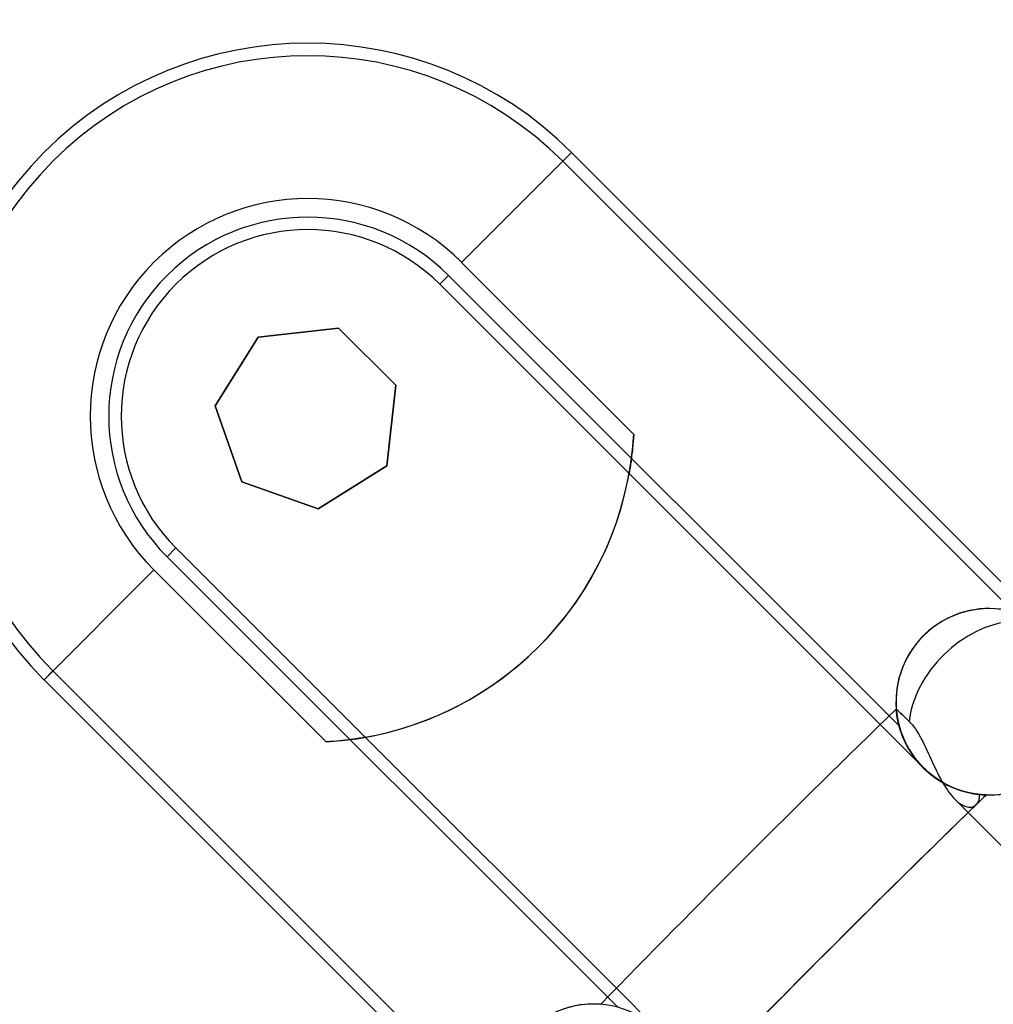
# Model space of a CAD drawing. Header units: millimetres. Extents: x -243 to 243, y -242 to 242.
# Tile 17 of 77: x -150 to -136, y 138 to 152. Entities that reach past the tile are written whole.
import ezdxf

# ---------------------------------------------------------------- set-up
doc = ezdxf.new("R2010")
doc.units = ezdxf.units.MM
doc.layers.add('MAIN-1', color=7, linetype='Continuous')

msp = doc.modelspace()

# ---------------------------------------------------------------- linework, layer by layer
at = {"layer": 'MAIN-1'}
for p, q in [((-143.976, 148.405), (-142.394, 149.988)), ((-142.394, 149.988), (-142.521, 149.861)), ((-142.394, 149.988), (-136.013, 143.608)), ((-142.521, 149.861), (-136.034, 143.374)), ((-143.976, 148.405), (-141.499, 145.928)), ((-144.165, 148.217), (-144.292, 148.089)), ((-137.678, 141.73), (-144.165, 148.217)), ((-141.566, 145.363), (-144.292, 148.089)), ((-146.905, 147.328), (-145.747, 147.458)), ((-146.905, 147.328), (-145.747, 147.458)), ((-145.747, 147.458), (-146.905, 147.328)), ((-145.747, 147.458), (-146.905, 147.328)), ((-145.747, 147.458), (-146.905, 147.328)), ((-146.905, 147.328), (-145.747, 147.458)), ((-145.747, 147.458), (-145.747, 147.458)), ((-145.747, 147.458), (-145.747, 147.458)), ((-145.747, 147.458), (-144.924, 146.634)), ((-145.747, 147.458), (-144.924, 146.634)), ((-144.924, 146.634), (-145.747, 147.458)), ((-144.924, 146.634), (-145.747, 147.458)), ((-144.924, 146.634), (-145.747, 147.458)), ((-145.747, 147.458), (-145.747, 147.458)), ((-145.747, 147.458), (-144.924, 146.634)), ((-147.525, 146.341), (-146.905, 147.328)), ((-147.525, 146.341), (-146.905, 147.328)), ((-146.905, 147.328), (-147.525, 146.341)), ((-146.905, 147.328), (-147.525, 146.341)), ((-146.905, 147.328), (-147.525, 146.341)), ((-147.525, 146.341), (-146.905, 147.328)), ((-146.905, 147.328), (-146.905, 147.328)), ((-146.905, 147.328), (-146.905, 147.328)), ((-146.905, 147.328), (-146.905, 147.328)), ((-144.924, 146.634), (-145.054, 145.477)), ((-144.924, 146.634), (-145.054, 145.477)), ((-145.054, 145.477), (-144.924, 146.634)), ((-144.924, 146.634), (-145.054, 145.477)), ((-145.054, 145.477), (-144.924, 146.634)), ((-145.054, 145.477), (-144.924, 146.634)), ((-144.924, 146.634), (-144.924, 146.634)), ((-144.924, 146.634), (-144.924, 146.634)), ((-144.924, 146.634), (-144.924, 146.634)), ((-147.525, 146.341), (-147.525, 146.341)), ((-147.14, 145.242), (-147.525, 146.341)), ((-147.14, 145.242), (-147.525, 146.341)), ((-147.525, 146.341), (-147.14, 145.242)), ((-147.525, 146.341), (-147.525, 146.341)), ((-147.525, 146.341), (-147.14, 145.242)), ((-147.525, 146.341), (-147.14, 145.242)), ((-147.525, 146.341), (-147.525, 146.341)), ((-147.14, 145.242), (-147.525, 146.341)), ((-141.499, 145.928), (-141.503, 145.875)), ((-141.51, 145.775), (-141.515, 145.73)), ((-141.506, 145.823), (-141.51, 145.775)), ((-141.503, 145.875), (-141.506, 145.823)), ((-141.524, 145.646), (-141.529, 145.607)), ((-141.519, 145.687), (-141.524, 145.646)), ((-141.515, 145.73), (-141.519, 145.687)), ((-141.543, 145.502), (-141.547, 145.473)), ((-141.538, 145.534), (-141.543, 145.502)), ((-141.533, 145.569), (-141.538, 145.534)), ((-141.529, 145.607), (-141.533, 145.569)), ((-145.054, 145.477), (-146.04, 144.857)), ((-145.054, 145.477), (-146.04, 144.857)), ((-146.04, 144.857), (-145.054, 145.477)), ((-145.054, 145.477), (-146.04, 144.857)), ((-146.04, 144.857), (-145.054, 145.477)), ((-146.04, 144.857), (-145.054, 145.477)), ((-145.054, 145.477), (-145.054, 145.477)), ((-145.054, 145.477), (-145.054, 145.477)), ((-145.054, 145.477), (-145.054, 145.477)), ((-141.565, 145.364), (-141.566, 145.363)), ((-137.951, 141.748), (-141.566, 145.363)), ((-141.564, 145.37), (-141.565, 145.364)), ((-141.563, 145.378), (-141.564, 145.37)), ((-141.561, 145.39), (-141.563, 145.378)), ((-141.558, 145.406), (-141.561, 145.39)), ((-141.555, 145.425), (-141.558, 145.406)), ((-141.551, 145.447), (-141.555, 145.425)), ((-141.547, 145.473), (-141.551, 145.447)), ((-147.14, 145.242), (-147.14, 145.242)), ((-146.04, 144.857), (-147.14, 145.242)), ((-146.04, 144.857), (-147.14, 145.242)), ((-147.14, 145.242), (-147.14, 145.242)), ((-147.14, 145.242), (-146.04, 144.857)), ((-147.14, 145.242), (-147.14, 145.242)), ((-146.04, 144.857), (-147.14, 145.242)), ((-147.14, 145.242), (-146.04, 144.857)), ((-147.14, 145.242), (-146.04, 144.857)), ((-146.04, 144.857), (-146.04, 144.857)), ((-146.04, 144.857), (-146.04, 144.857)), ((-146.04, 144.857), (-146.04, 144.857)), ((-148.089, 144.292), (-148.217, 144.165)), ((-148.089, 144.292), (-145.363, 141.566)), ((-148.217, 144.165), (-141.73, 137.678)), ((-149.988, 142.394), (-148.405, 143.976)), ((-145.928, 141.499), (-148.405, 143.976)), ((-149.861, 142.521), (-149.988, 142.394)), ((-143.374, 136.034), (-149.861, 142.521)), ((-143.608, 136.013), (-149.988, 142.394)), ((-137.72, 141.971), (-137.72, 141.972)), ((-137.72, 141.972), (-137.72, 141.97)), ((-137.72, 141.972), (-137.719, 141.972)), ((-137.72, 141.972), (-137.72, 141.971)), ((-137.72, 141.971), (-137.72, 141.972)), ((-137.72, 141.971), (-137.72, 141.972)), ((-137.719, 141.966), (-137.72, 141.971)), ((-137.72, 141.971), (-137.719, 141.966)), ((-137.719, 141.966), (-137.72, 141.971)), ((-137.719, 141.966), (-137.72, 141.971)), ((-137.72, 141.97), (-137.719, 141.964)), ((-137.719, 141.972), (-137.718, 141.97)), ((-137.719, 141.959), (-137.719, 141.966)), ((-137.719, 141.966), (-137.719, 141.959)), ((-137.719, 141.959), (-137.719, 141.966)), ((-137.719, 141.958), (-137.719, 141.966)), ((-137.719, 141.964), (-137.718, 141.955)), ((-137.718, 141.949), (-137.719, 141.959)), ((-137.719, 141.959), (-137.718, 141.949)), ((-137.718, 141.948), (-137.719, 141.959)), ((-137.718, 141.947), (-137.719, 141.958)), ((-137.718, 141.97), (-137.715, 141.968)), ((-137.718, 141.955), (-137.717, 141.941)), ((-137.716, 141.936), (-137.718, 141.949)), ((-137.718, 141.949), (-137.717, 141.936)), ((-137.716, 141.935), (-137.718, 141.948)), ((-137.716, 141.933), (-137.718, 141.947)), ((-137.717, 141.941), (-137.715, 141.924)), ((-137.715, 141.968), (-137.711, 141.964)), ((-137.711, 141.964), (-137.706, 141.959)), ((-137.706, 141.959), (-137.7, 141.954)), ((-137.7, 141.954), (-137.693, 141.947)), ((-137.693, 141.947), (-137.685, 141.939)), ((-137.717, 141.936), (-137.715, 141.921)), ((-137.715, 141.92), (-137.716, 141.936)), ((-137.715, 141.919), (-137.716, 141.935)), ((-137.714, 141.916), (-137.716, 141.933)), ((-137.715, 141.924), (-137.713, 141.904)), ((-137.715, 141.921), (-137.713, 141.904)), ((-137.712, 141.902), (-137.715, 141.92)), ((-137.712, 141.901), (-137.715, 141.919)), ((-137.712, 141.897), (-137.714, 141.916)), ((-137.713, 141.904), (-137.71, 141.882)), ((-137.713, 141.904), (-137.71, 141.884)), ((-137.71, 141.882), (-137.712, 141.902)), ((-137.71, 141.881), (-137.712, 141.901)), ((-137.709, 141.876), (-137.712, 141.897)), ((-137.71, 141.884), (-137.707, 141.863)), ((-137.706, 141.86), (-137.71, 141.882)), ((-137.71, 141.882), (-137.706, 141.856)), ((-137.706, 141.858), (-137.71, 141.881)), ((-137.705, 141.852), (-137.709, 141.876)), ((-137.707, 141.863), (-137.703, 141.839)), ((-137.702, 141.836), (-137.706, 141.86)), ((-137.702, 141.834), (-137.706, 141.858)), ((-137.706, 141.856), (-137.701, 141.828)), ((-137.7, 141.826), (-137.705, 141.852)), ((-137.703, 141.839), (-137.698, 141.814)), ((-137.697, 141.81), (-137.702, 141.836)), ((-137.697, 141.808), (-137.702, 141.834)), ((-137.701, 141.828), (-137.694, 141.797)), ((-137.695, 141.799), (-137.7, 141.826)), ((-137.698, 141.814), (-137.692, 141.787)), ((-137.691, 141.782), (-137.697, 141.81)), ((-137.691, 141.781), (-137.697, 141.808)), ((-137.685, 141.939), (-137.676, 141.931)), ((-137.676, 141.931), (-137.667, 141.922)), ((-137.667, 141.922), (-137.656, 141.911)), ((-137.656, 141.911), (-137.644, 141.9)), ((-137.644, 141.9), (-137.631, 141.888)), ((-137.631, 141.888), (-137.617, 141.874)), ((-137.617, 141.874), (-137.602, 141.86)), ((-137.602, 141.86), (-137.586, 141.844)), ((-137.586, 141.844), (-137.569, 141.828)), ((-137.569, 141.828), (-137.552, 141.812)), ((-137.552, 141.812), (-137.535, 141.795)), ((-137.331, 141.128), (-137.951, 141.748)), ((-137.688, 141.77), (-137.695, 141.799)), ((-137.694, 141.797), (-137.687, 141.765)), ((-137.692, 141.787), (-137.685, 141.758)), ((-137.684, 141.754), (-137.691, 141.782)), ((-137.684, 141.752), (-137.691, 141.781)), ((-137.681, 141.739), (-137.688, 141.77)), ((-137.687, 141.765), (-137.678, 141.731)), ((-137.685, 141.758), (-137.678, 141.728)), ((-137.676, 141.723), (-137.684, 141.754)), ((-137.676, 141.721), (-137.684, 141.752)), ((-137.672, 141.708), (-137.681, 141.739)), ((-137.678, 141.731), (-137.668, 141.695)), ((-137.678, 141.728), (-137.669, 141.696)), ((-137.667, 141.692), (-137.676, 141.723)), ((-137.667, 141.69), (-137.676, 141.721)), ((-137.662, 141.674), (-137.672, 141.708)), ((-137.669, 141.696), (-137.659, 141.664)), ((-137.668, 141.695), (-137.657, 141.657)), ((-137.657, 141.659), (-137.667, 141.692)), ((-137.656, 141.657), (-137.667, 141.69)), ((-137.651, 141.64), (-137.662, 141.674)), ((-137.659, 141.664), (-137.647, 141.63)), ((-137.646, 141.626), (-137.657, 141.659)), ((-137.657, 141.657), (-137.643, 141.619)), ((-137.535, 141.795), (-137.511, 141.771)), ((-137.511, 141.771), (-137.488, 141.745)), ((-137.488, 141.745), (-137.466, 141.716)), ((-137.466, 141.716), (-137.444, 141.685)), ((-137.444, 141.685), (-137.422, 141.652)), ((-145.687, 141.519), (-145.73, 141.515)), ((-145.646, 141.524), (-145.687, 141.519)), ((-145.607, 141.529), (-145.646, 141.524)), ((-145.569, 141.533), (-145.607, 141.529)), ((-145.534, 141.538), (-145.569, 141.533)), ((-145.502, 141.543), (-145.534, 141.538)), ((-145.473, 141.547), (-145.502, 141.543)), ((-145.447, 141.551), (-145.473, 141.547)), ((-145.425, 141.555), (-145.447, 141.551)), ((-145.406, 141.558), (-145.425, 141.555)), ((-145.39, 141.561), (-145.406, 141.558)), ((-145.378, 141.563), (-145.39, 141.561)), ((-145.37, 141.564), (-145.378, 141.563)), ((-145.364, 141.565), (-145.37, 141.564)), ((-145.363, 141.566), (-145.364, 141.565)), ((-145.363, 141.566), (-141.748, 137.951)), ((-137.645, 141.624), (-137.656, 141.657)), ((-137.638, 141.605), (-137.651, 141.64)), ((-137.647, 141.63), (-137.634, 141.595)), ((-137.633, 141.592), (-137.646, 141.626)), ((-137.632, 141.589), (-137.645, 141.624)), ((-137.643, 141.619), (-137.628, 141.579)), ((-137.624, 141.569), (-137.638, 141.605)), ((-137.634, 141.595), (-137.62, 141.56)), ((-137.619, 141.556), (-137.633, 141.592)), ((-137.618, 141.554), (-137.632, 141.589)), ((-137.628, 141.579), (-137.611, 141.539)), ((-137.609, 141.533), (-137.624, 141.569)), ((-137.62, 141.56), (-137.605, 141.524)), ((-137.603, 141.521), (-137.619, 141.556)), ((-137.602, 141.519), (-137.618, 141.554)), ((-137.611, 141.539), (-137.592, 141.497)), ((-137.591, 141.496), (-137.609, 141.533)), ((-137.605, 141.524), (-137.587, 141.488)), ((-137.586, 141.485), (-137.603, 141.521)), ((-137.585, 141.483), (-137.602, 141.519)), ((-137.422, 141.652), (-137.401, 141.617)), ((-137.401, 141.617), (-137.38, 141.581)), ((-137.38, 141.581), (-137.359, 141.543)), ((-137.359, 141.543), (-137.339, 141.503)), ((-145.875, 141.503), (-145.928, 141.499)), ((-145.823, 141.506), (-145.875, 141.503)), ((-145.775, 141.51), (-145.823, 141.506)), ((-145.73, 141.515), (-145.775, 141.51)), ((-137.592, 141.497), (-137.571, 141.456)), ((-137.573, 141.458), (-137.591, 141.496)), ((-137.587, 141.488), (-137.569, 141.451)), ((-137.567, 141.448), (-137.586, 141.485)), ((-137.566, 141.446), (-137.585, 141.483)), ((-137.552, 141.42), (-137.573, 141.458)), ((-137.571, 141.456), (-137.548, 141.413)), ((-137.569, 141.451), (-137.549, 141.414)), ((-137.547, 141.411), (-137.567, 141.448)), ((-137.546, 141.41), (-137.566, 141.446)), ((-137.53, 141.383), (-137.552, 141.42)), ((-137.549, 141.414), (-137.527, 141.377)), ((-137.548, 141.413), (-137.523, 141.371)), ((-137.526, 141.375), (-137.547, 141.411)), ((-137.524, 141.373), (-137.546, 141.41)), ((-137.507, 141.345), (-137.53, 141.383)), ((-137.527, 141.377), (-137.503, 141.34)), ((-137.502, 141.338), (-137.526, 141.375)), ((-137.339, 141.503), (-137.319, 141.463)), ((-137.319, 141.463), (-137.3, 141.422)), ((-137.3, 141.422), (-137.28, 141.381)), ((-137.28, 141.381), (-137.261, 141.338)), ((-137.501, 141.337), (-137.524, 141.373)), ((-137.523, 141.371), (-137.496, 141.329)), ((-137.481, 141.307), (-137.507, 141.345)), ((-137.503, 141.34), (-137.478, 141.303)), ((-137.477, 141.302), (-137.502, 141.338)), ((-137.476, 141.3), (-137.501, 141.337)), ((-137.496, 141.329), (-137.467, 141.287)), ((-137.454, 141.27), (-137.481, 141.307)), ((-137.478, 141.303), (-137.452, 141.267)), ((-137.451, 141.266), (-137.477, 141.302)), ((-137.45, 141.264), (-137.476, 141.3)), ((-137.467, 141.287), (-137.436, 141.246)), ((-137.426, 141.233), (-137.454, 141.27)), ((-137.452, 141.267), (-137.424, 141.231)), ((-137.423, 141.23), (-137.451, 141.266)), ((-137.422, 141.229), (-137.45, 141.264)), ((-137.436, 141.246), (-137.403, 141.206)), ((-137.395, 141.197), (-137.426, 141.233)), ((-137.261, 141.338), (-137.241, 141.296)), ((-137.241, 141.296), (-137.222, 141.253)), ((-137.222, 141.253), (-137.202, 141.21)), ((-137.424, 141.231), (-137.394, 141.196)), ((-137.393, 141.195), (-137.423, 141.23)), ((-137.393, 141.195), (-137.422, 141.229)), ((-137.403, 141.206), (-137.368, 141.166)), ((-137.364, 141.162), (-137.395, 141.197)), ((-137.394, 141.196), (-137.363, 141.161)), ((-137.363, 141.161), (-137.393, 141.195)), ((-137.363, 141.161), (-137.393, 141.195)), ((-137.368, 141.166), (-137.331, 141.128)), ((-137.331, 141.128), (-137.364, 141.162)), ((-137.331, 141.128), (-137.363, 141.161)), ((-137.363, 141.161), (-137.331, 141.128)), ((-137.331, 141.128), (-137.363, 141.161)), ((-137.296, 141.095), (-137.331, 141.128)), ((-137.331, 141.128), (-137.296, 141.094)), ((-137.331, 141.128), (-137.331, 141.128)), ((-137.331, 141.128), (-137.295, 141.094)), ((-137.331, 141.128), (-137.331, 141.128)), ((-137.286, 141.085), (-137.331, 141.128)), ((-137.331, 141.128), (-137.331, 141.128)), ((-137.329, 141.126), (-137.331, 141.128)), ((-137.331, 141.128), (-137.331, 141.128)), ((-137.327, 141.124), (-137.329, 141.126)), ((-137.325, 141.122), (-137.327, 141.124)), ((-137.323, 141.121), (-137.325, 141.122)), ((-137.321, 141.119), (-137.323, 141.121)), ((-137.32, 141.117), (-137.321, 141.119)), ((-137.318, 141.115), (-137.32, 141.117)), ((-137.278, 141.078), (-137.318, 141.115)), ((-137.26, 141.062), (-137.296, 141.095)), ((-137.296, 141.094), (-137.26, 141.062)), ((-137.295, 141.094), (-137.259, 141.061)), ((-137.202, 141.21), (-137.182, 141.168)), ((-137.182, 141.168), (-137.162, 141.125)), ((-137.162, 141.125), (-137.141, 141.083)), ((-137.239, 141.044), (-137.286, 141.085)), ((-137.237, 141.042), (-137.278, 141.078)), ((-137.223, 141.032), (-137.26, 141.062)), ((-137.26, 141.062), (-137.223, 141.031)), ((-137.259, 141.061), (-137.222, 141.03)), ((-137.19, 141.006), (-137.239, 141.044)), ((-137.194, 141.009), (-137.237, 141.042)), ((-137.186, 141.002), (-137.223, 141.032)), ((-137.223, 141.031), (-137.185, 141.002)), ((-137.222, 141.03), (-137.183, 141.001)), ((-137.151, 140.977), (-137.194, 141.009)), ((-137.141, 140.97), (-137.19, 141.006)), ((-137.147, 140.975), (-137.186, 141.002)), ((-137.185, 141.002), (-137.146, 140.974)), ((-137.183, 141.001), (-137.144, 140.973)), ((-137.108, 140.948), (-137.151, 140.977)), ((-137.108, 140.949), (-137.147, 140.975)), ((-137.146, 140.974), (-137.107, 140.948)), ((-137.144, 140.973), (-137.105, 140.946)), ((-137.141, 141.083), (-137.121, 141.042)), ((-137.09, 140.937), (-137.141, 140.97)), ((-137.121, 141.042), (-137.1, 141.001)), ((-137.069, 140.924), (-137.108, 140.949)), ((-137.1, 141.001), (-137.078, 140.961)), ((-137.078, 140.961), (-137.057, 140.923)), ((-137.064, 140.921), (-137.108, 140.948)), ((-137.107, 140.948), (-137.067, 140.923)), ((-137.105, 140.946), (-137.065, 140.922)), ((-137.04, 140.907), (-137.09, 140.937)), ((-137.03, 140.902), (-137.069, 140.924)), ((-137.067, 140.923), (-137.028, 140.901)), ((-137.065, 140.922), (-137.025, 140.899)), ((-137.019, 140.896), (-137.064, 140.921)), ((-137.057, 140.923), (-137.035, 140.885)), ((-136.989, 140.88), (-137.04, 140.907)), ((-137.035, 140.885), (-137.012, 140.849)), ((-136.991, 140.881), (-137.03, 140.902)), ((-137.028, 140.901), (-136.988, 140.88)), ((-137.025, 140.899), (-136.986, 140.878)), ((-136.975, 140.873), (-137.019, 140.896)), ((-137.012, 140.849), (-136.989, 140.815)), ((-136.951, 140.862), (-136.991, 140.881)), ((-136.938, 140.856), (-136.989, 140.88)), ((-136.989, 140.815), (-136.966, 140.782)), ((-136.988, 140.88), (-136.949, 140.86)), ((-136.986, 140.878), (-136.946, 140.859)), ((-136.931, 140.853), (-136.975, 140.873)), ((-136.913, 140.844), (-136.951, 140.862)), ((-136.949, 140.86), (-136.91, 140.843)), ((-136.946, 140.859), (-136.907, 140.842)), ((-136.889, 140.834), (-136.938, 140.856)), ((-136.888, 140.834), (-136.931, 140.853)), ((-136.874, 140.828), (-136.913, 140.844)), ((-136.91, 140.843), (-136.871, 140.827)), ((-136.907, 140.842), (-136.868, 140.826)), ((-136.84, 140.815), (-136.889, 140.834)), ((-136.846, 140.818), (-136.888, 140.834)), ((-136.836, 140.814), (-136.874, 140.828)), ((-136.871, 140.827), (-136.833, 140.813)), ((-136.868, 140.826), (-136.83, 140.812)), ((-136.804, 140.803), (-136.846, 140.818)), ((-136.792, 140.799), (-136.84, 140.815)), ((-136.799, 140.801), (-136.836, 140.814)), ((-136.833, 140.813), (-136.796, 140.8)), ((-136.83, 140.812), (-136.793, 140.799)), ((-136.966, 140.782), (-136.943, 140.75)), ((-136.943, 140.75), (-136.92, 140.721)), ((-136.92, 140.721), (-136.896, 140.695)), ((-136.896, 140.695), (-136.873, 140.67)), ((-136.873, 140.67), (-136.853, 140.651)), ((-136.873, 140.67), (-131.622, 135.419)), ((-136.763, 140.79), (-136.804, 140.803)), ((-136.763, 140.79), (-136.799, 140.801)), ((-136.796, 140.8), (-136.76, 140.789)), ((-136.793, 140.799), (-136.757, 140.788)), ((-136.747, 140.785), (-136.792, 140.799)), ((-136.727, 140.78), (-136.763, 140.79)), ((-136.724, 140.779), (-136.763, 140.79)), ((-136.76, 140.789), (-136.725, 140.779)), ((-136.757, 140.788), (-136.722, 140.779)), ((-136.703, 140.774), (-136.747, 140.785)), ((-136.693, 140.771), (-136.727, 140.78)), ((-136.725, 140.779), (-136.691, 140.771)), ((-136.686, 140.77), (-136.724, 140.779)), ((-136.722, 140.779), (-136.689, 140.77)), ((-136.662, 140.764), (-136.703, 140.774)), ((-136.66, 140.764), (-136.693, 140.771)), ((-136.691, 140.771), (-136.659, 140.764)), ((-136.689, 140.77), (-136.656, 140.763)), ((-136.649, 140.762), (-136.686, 140.77)), ((-136.623, 140.757), (-136.662, 140.764)), ((-136.629, 140.758), (-136.66, 140.764)), ((-136.659, 140.764), (-136.628, 140.758)), ((-136.656, 140.763), (-136.626, 140.757)), ((-136.615, 140.755), (-136.649, 140.762)), ((-136.599, 140.752), (-136.629, 140.758)), ((-136.628, 140.758), (-136.599, 140.753)), ((-136.626, 140.757), (-136.597, 140.752)), ((-136.587, 140.75), (-136.623, 140.757)), ((-136.582, 140.75), (-136.615, 140.755)), ((-136.599, 140.753), (-136.572, 140.748)), ((-136.571, 140.748), (-136.599, 140.752)), ((-136.597, 140.752), (-136.57, 140.748)), ((-136.553, 140.746), (-136.587, 140.75)), ((-136.552, 140.746), (-136.582, 140.75)), ((-136.572, 140.748), (-136.546, 140.745)), ((-136.545, 140.745), (-136.571, 140.748)), ((-136.57, 140.748), (-136.545, 140.745)), ((-136.522, 140.742), (-136.553, 140.746)), ((-136.524, 140.742), (-136.552, 140.746)), ((-136.546, 140.745), (-136.522, 140.742)), ((-136.521, 140.742), (-136.545, 140.745)), ((-136.545, 140.745), (-136.521, 140.742)), ((-136.532, 140.652), (-136.527, 140.665)), ((-136.527, 140.665), (-136.524, 140.68)), ((-136.499, 140.74), (-136.524, 140.742)), ((-136.524, 140.68), (-136.522, 140.694)), ((-136.522, 140.742), (-136.501, 140.74)), ((-136.521, 140.726), (-136.522, 140.742)), ((-136.522, 140.694), (-136.521, 140.71)), ((-136.5, 140.74), (-136.521, 140.742)), ((-136.521, 140.742), (-136.499, 140.74)), ((-136.521, 140.71), (-136.521, 140.726)), ((-136.501, 140.74), (-136.481, 140.738)), ((-136.481, 140.738), (-136.5, 140.74)), ((-136.499, 140.74), (-136.48, 140.738)), ((-136.477, 140.738), (-136.499, 140.74)), ((-136.464, 140.737), (-136.481, 140.738)), ((-136.481, 140.738), (-136.464, 140.737)), ((-136.48, 140.738), (-136.464, 140.737)), ((-136.459, 140.737), (-136.477, 140.738)), ((-136.45, 140.736), (-136.464, 140.737)), ((-136.464, 140.737), (-136.45, 140.736)), ((-136.464, 140.737), (-136.45, 140.736)), ((-136.444, 140.736), (-136.459, 140.737)), ((-136.439, 140.736), (-136.45, 140.736)), ((-136.45, 140.736), (-136.439, 140.736)), ((-136.45, 140.736), (-136.439, 140.736)), ((-136.433, 140.736), (-136.444, 140.736)), ((-136.431, 140.736), (-136.439, 140.736)), ((-136.439, 140.736), (-136.431, 140.736)), ((-136.439, 140.736), (-136.431, 140.736)), ((-136.426, 140.735), (-136.433, 140.736)), ((-136.426, 140.735), (-136.431, 140.736)), ((-136.431, 140.736), (-136.426, 140.735)), ((-136.431, 140.736), (-136.426, 140.735)), ((-136.424, 140.735), (-136.426, 140.735)), ((-136.426, 140.735), (-136.424, 140.735)), ((-136.426, 140.735), (-136.424, 140.735)), ((-136.424, 140.735), (-136.426, 140.735)), ((-136.853, 140.651), (-136.832, 140.633)), ((-136.832, 140.633), (-136.812, 140.617)), ((-136.812, 140.617), (-136.792, 140.603)), ((-136.792, 140.603), (-136.773, 140.591)), ((-136.773, 140.591), (-136.753, 140.581)), ((-136.753, 140.581), (-136.735, 140.573)), ((-136.735, 140.573), (-136.716, 140.567)), ((-136.716, 140.567), (-136.698, 140.562)), ((-136.698, 140.562), (-136.681, 140.559)), ((-136.681, 140.559), (-136.664, 140.558)), ((-136.664, 140.558), (-136.648, 140.559)), ((-136.648, 140.559), (-136.632, 140.561)), ((-136.632, 140.561), (-136.618, 140.565)), ((-136.618, 140.565), (-136.604, 140.571)), ((-136.604, 140.571), (-136.591, 140.578)), ((-136.591, 140.578), (-136.579, 140.586)), ((-136.579, 140.586), (-136.568, 140.596)), ((-136.568, 140.596), (-136.559, 140.605)), ((-136.559, 140.605), (-136.551, 140.616)), ((-136.551, 140.616), (-136.544, 140.627)), ((-136.544, 140.627), (-136.537, 140.639)), ((-136.537, 140.639), (-136.532, 140.652)), ((-141.748, 137.951), (-141.128, 137.331))]:
    msp.add_line(p, q, dxfattribs=at)
for centre, radius, start, end in [((0, 0), 189, 0, 180.00002), ((0, 0), 188, 0, 180.00002), ((0, 0), 180, 89.99998, 179.99998), ((0, 0), 180, 89.99998, 270.00002), ((0, 0), 179, 89.99998, 179.99998), ((0, 0), 179, 89.99998, 270.00002), ((-146.191, 146.191), 5.37, 45, 225), ((-146.191, 146.191), 5.19, 45, 225), ((-146.191, 146.191), 3.132, 45, 225), ((-146.191, 146.191), 2.865, 45, 225), ((-146.191, 146.191), 2.685, 45, 225), ((-146.191, 146.191), 4.699, 273.2014, 356.7986), ((-146.191, 146.191), 4.699, 280.1501, 349.8499), ((-136.381, 142.077), 1.343, 83.171, 184.4854), ((-136.381, 142.077), 1.343, 225, 45), ((0, 0), 197.795, 134.12896, 135.87104), ((0, 0), 197.795, 134.12896, 135.87104), ((0, 0), 197.795, 134.12896, 135.87104), ((-136.381, 142.077), 1.343, 195, 225), ((0, 0), 196.005, 134.10879, 135.89121), ((0, 0), 196.005, 134.10879, 134.16729), ((0, 0), 196.005, 134.16729, 135.83271), ((0, 0), 196.005, 134.16729, 134.21508), ((0, 0), 196.005, 134.21508, 135.78492), ((-142.077, 136.381), 1.343, 85.5146, 186.8291)]:
    msp.add_arc(centre, radius, start, end, dxfattribs=at)
for centre, major_axis, ratio, start_param, end_param in [((-136.381, 142.077), (0.949, -0.949), 1, 1.570796, 4.712389), ((-136.381, 142.077), (-0.949, -0.949), 0.701106, -2.457698, -0.713597), ((-136.381, 142.077), (0.949, -0.949), 1, -0.890281, 0.855743), ((-136.381, 142.077), (0.949, -0.949), 1, -2.094395, -1.570796), ((-142.077, 136.381), (0.949, -0.949), 1, 1.570796, 4.712389)]:
    msp.add_ellipse(centre, major_axis=major_axis, ratio=ratio, start_param=start_param, end_param=end_param, dxfattribs=at)

doc.saveas('drawing.dxf')
